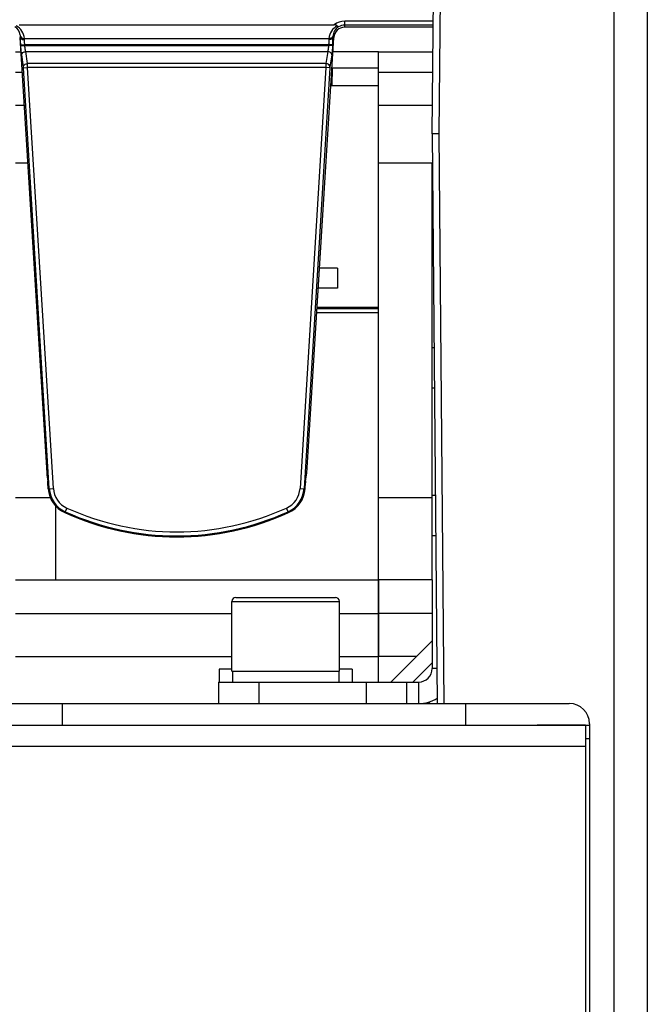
# Model space of a CAD drawing. Header units: millimetres. Extents: x 0 to 1700, y 17 to 1205.
# Tile 11 of 51: x 305 to 352, y 457 to 530. Entities that reach past the tile are written whole.
import ezdxf

# ---------------------------------------------------------------- set-up
doc = ezdxf.new("R2010")
doc.units = ezdxf.units.MM
doc.header["$LTSCALE"] = 77.505185
doc.layers.get('0').update_dxf_attribs({"linetype": 'CONTINUOUS'})

msp = doc.modelspace()

# ---------------------------------------------------------------- linework, layer by layer
at = {"linetype": 'Continuous'}
for p, q in [((335.724, 521.587), (335.865, 537.787)), ((336.365, 537.489), (336.227, 521.589)), ((349.237, 537.489), (349.237, 413.389)), ((351.724, 537.789), (351.724, 413.389)), ((329.224, 529.514), (329.224, 529.964)), ((335.797, 529.964), (329.224, 529.964)), ((305.015, 529.689), (328.433, 529.689)), ((335.794, 529.665), (329.224, 529.665)), ((335.793, 529.514), (329.224, 529.514)), ((305.108, 528.743), (305.048, 528.739)), ((305.048, 528.739), (307.056, 496.321)), ((305.401, 528.677), (328.047, 528.677)), ((326.392, 496.321), (328.4, 528.739)), ((328.34, 528.743), (328.4, 528.739)), ((304.724, 527.689), (305.113, 527.689)), ((305.126, 528.205), (305.425, 528.223)), ((305.13, 528.136), (305.126, 528.205)), ((305.13, 528.136), (305.429, 528.154)), ((305.429, 528.154), (305.425, 528.223)), ((305.425, 528.223), (328.023, 528.223)), ((305.429, 528.154), (328.019, 528.154)), ((305.627, 526.806), (305.494, 527.701)), ((305.494, 527.701), (327.954, 527.701)), ((327.954, 527.701), (327.821, 526.806)), ((328.023, 528.223), (328.019, 528.154)), ((328.318, 528.136), (328.019, 528.154)), ((328.322, 528.205), (328.023, 528.223)), ((328.322, 528.205), (328.318, 528.136)), ((331.724, 527.689), (328.335, 527.689)), ((331.724, 482.689), (331.724, 527.689)), ((331.724, 527.689), (335.724, 527.689)), ((335.777, 527.689), (335.724, 527.689)), ((305.329, 526.575), (305.195, 527.47)), ((328.253, 527.47), (328.119, 526.575)), ((304.724, 526.159), (305.208, 526.159)), ((305.335, 526.505), (305.634, 526.523)), ((307.251, 495.18), (305.335, 526.505)), ((327.821, 526.806), (305.627, 526.806)), ((307.55, 495.199), (305.634, 526.523)), ((327.814, 526.523), (305.634, 526.523)), ((327.814, 526.523), (325.898, 495.199)), ((328.113, 526.505), (326.197, 495.18)), ((328.113, 526.505), (327.814, 526.523)), ((328.26, 526.489), (331.724, 526.489)), ((328.293, 525.189), (328.316, 526.489)), ((331.724, 526.159), (335.724, 526.159)), ((328.18, 525.189), (331.724, 525.189)), ((335.724, 524.189), (335.747, 524.189)), ((335.746, 524.101), (335.724, 524.101)), ((305.361, 523.689), (304.724, 523.689)), ((335.724, 523.689), (331.724, 523.689)), ((335.724, 523.589), (335.741, 523.589)), ((335.724, 523.389), (335.74, 523.389)), ((335.724, 521.589), (336.094, 479.189)), ((336.227, 521.589), (336.597, 479.189)), ((335.739, 519.892), (335.724, 519.907)), ((335.724, 519.586), (335.742, 519.568)), ((305.627, 519.389), (304.724, 519.389)), ((335.724, 519.389), (331.724, 519.389)), ((335.724, 488.389), (335.724, 519.389)), ((335.724, 518.173), (335.754, 518.143)), ((328.674, 511.589), (327.338, 511.589)), ((328.674, 511.589), (328.674, 510.089)), ((328.674, 510.089), (327.245, 510.089)), ((327.152, 508.589), (331.724, 508.589)), ((327.158, 508.689), (331.724, 508.689)), ((328.374, 508.689), (328.374, 508.589)), ((328.688, 508.689), (328.688, 508.589)), ((329.688, 508.689), (329.688, 508.589)), ((327.133, 508.289), (331.724, 508.289)), ((335.724, 505.689), (335.863, 505.689)), ((335.724, 502.689), (335.889, 502.689)), ((307.07, 496.181), (307.134, 495.749)), ((326.314, 495.749), (326.378, 496.181)), ((307.175, 495.176), (307.148, 495.609)), ((326.273, 495.176), (326.3, 495.609)), ((307.175, 495.176), (307.55, 495.199)), ((325.898, 495.199), (326.273, 495.176)), ((335.724, 494.689), (335.959, 494.689)), ((307.352, 494.489), (304.724, 494.489)), ((307.724, 488.389), (307.724, 493.913)), ((335.724, 494.489), (331.724, 494.489)), ((308.557, 493.734), (308.402, 493.393)), ((325.046, 493.393), (324.891, 493.734)), ((335.724, 491.689), (335.985, 491.689)), ((304.724, 488.389), (331.724, 488.389)), ((331.724, 488.389), (331.724, 482.689)), ((335.724, 488.389), (331.724, 488.389)), ((335.724, 488.389), (335.724, 481.789)), ((320.824, 481.589), (320.824, 486.789)), ((320.824, 481.589), (320.824, 486.789)), ((320.824, 486.789), (328.824, 486.789)), ((321.124, 487.089), (328.524, 487.089)), ((328.824, 481.589), (328.824, 486.789)), ((328.824, 481.589), (328.824, 486.789)), ((304.724, 485.889), (320.824, 485.889)), ((328.824, 485.889), (331.724, 485.889)), ((335.724, 485.889), (331.724, 485.889)), ((335.724, 483.851), (332.661, 480.789)), ((304.724, 482.689), (320.824, 482.689)), ((328.824, 482.689), (331.724, 482.689)), ((331.724, 480.789), (331.724, 482.689)), ((334.561, 482.689), (331.724, 482.689)), ((335.724, 482.218), (334.294, 480.789)), ((319.874, 481.739), (319.874, 480.789)), ((320.824, 481.739), (319.874, 481.739)), ((320.824, 481.589), (328.824, 481.589)), ((320.874, 481.589), (320.874, 480.789)), ((328.774, 481.589), (328.774, 480.789)), ((329.774, 481.739), (328.824, 481.739)), ((329.774, 481.739), (329.774, 480.789)), ((336.071, 481.789), (335.724, 481.789)), ((319.824, 480.789), (319.824, 479.189)), ((319.824, 480.789), (334.724, 480.789)), ((322.824, 480.789), (322.824, 479.189)), ((330.824, 480.789), (330.824, 479.189)), ((333.824, 480.789), (333.824, 479.189)), ((334.724, 479.189), (334.724, 480.789)), ((83.724, 479.189), (339.724, 479.189)), ((308.224, 477.589), (308.224, 479.189)), ((336.094, 479.189), (345.924, 479.189)), ((338.224, 477.589), (338.224, 479.189)), ((298.224, 477.589), (344.124, 477.589)), ((347.124, 477.589), (343.533, 477.589)), ((343.533, 477.589), (347.124, 477.589)), ((347.124, 477.589), (347.424, 477.589)), ((347.124, 477.589), (347.124, 413.489)), ((347.424, 477.689), (347.424, 414.389)), ((347.124, 476.589), (347.424, 476.589)), ((347.124, 475.989), (298.224, 475.989))]:
    msp.add_line(p, q, dxfattribs=at)
for centre, radius, start, end in [((329.224, 528.689), 1.275, 90, 128.33703), ((304.22, 528.793), 0.887, 10.39443, 58.47397), ((304.219, 528.581), 1.186, 4.60152, 61.64528), ((329.229, 528.581), 1.186, 118.35449, 175.3987), ((329.228, 528.793), 0.887, 121.52255, 177.04615), ((329.224, 528.689), 0.976, 90, 118.13423), ((304.217, 528.792), 0.891, 2.98749, 10.40124), ((303.705, 528.765), 1.404, 1.18154, 3.00576), ((303.846, 528.768), 1.262, 358.85266, 1.1764), ((318.02, 528.838), 10.322, 356.48394, 358.02563), ((320.623, 528.755), 7.717, 357.97675, 359.91202), ((329.664, 528.768), 1.324, 176.94167, 181.09106), ((309.272, 495.304), 2.024, 183.5, 245.54191), ((309.272, 495.304), 1.725, 183.5, 245.54191), ((324.176, 495.304), 1.725, 294.45809, 356.5), ((324.176, 495.304), 2.024, 294.45809, 356.5), ((316.724, 511.689), 20.024, 245.54191, 294.45809), ((316.724, 511.689), 19.725, 245.54191, 294.45809), ((321.124, 486.789), 0.3, 90, 180), ((328.524, 486.789), 0.3, 0, 90), ((334.724, 481.789), 1, 270, 360), ((334.724, 481.789), 2.6, 270, 301.93018), ((329.124, 478.135), 6.5, 9.32663, 10.46911), ((345.924, 477.689), 1.5, 0, 90)]:
    msp.add_arc(centre, radius, start, end, dxfattribs=at)
for centre, major_axis, ratio, start_param, end_param in [((329.224, 528.688), (0, 0.826), 1, 0, 1.508948), ((307.073, 496.323), (-0.012, 0.2), 0.087323, -4.709044, -3.92801), ((326.375, 496.323), (0.012, 0.2), 0.087323, -2.355176, -1.574141), ((307.13, 495.607), (-0.012, 0.2), 0.087323, -1.567452, -0.786417), ((326.318, 495.607), (0.012, 0.2), 0.087323, 0.786417, 1.567452), ((309.272, 495.306), (0, 2.101), 1, -4.65054, -3.568151), ((324.176, 495.306), (0, 2.101), 1, -2.715035, -1.632645), ((316.724, 511.704), (0, 20.113), 1, -3.568151, -2.715035)]:
    msp.add_ellipse(centre, major_axis=major_axis, ratio=ratio, start_param=start_param, end_param=end_param, dxfattribs=at)
for points in [[(328.666, 529.625), (328.615, 529.687), (328.514, 529.689), (328.433, 529.689)], [(305.266, 528.61), (305.311, 528.596), (305.359, 528.59), (305.406, 528.59)], [(305.267, 528.693), (305.31, 528.68), (305.356, 528.675), (305.401, 528.677)], [(305.406, 528.59), (305.406, 528.619), (305.405, 528.648), (305.401, 528.677)], [(328.047, 528.677), (328.043, 528.648), (328.042, 528.619), (328.042, 528.59)], [(328.182, 528.61), (328.137, 528.596), (328.089, 528.59), (328.042, 528.59)], [(328.181, 528.693), (328.138, 528.68), (328.092, 528.675), (328.047, 528.677)], [(328.119, 526.575), (328.116, 526.555), (328.114, 526.534), (328.114, 526.513)]]:
    msp.add_open_spline(points, degree=3, dxfattribs=at)
for points, knots in [([(328.764, 529.549), (328.749, 529.547), (328.71, 529.574), (328.683, 529.604), (328.666, 529.625)], [0, 0, 0, 0, 0.351349, 1, 1, 1, 1]), ([(305.107, 528.839), (305.111, 528.822), (305.142, 528.754), (305.213, 528.711), (305.267, 528.693)], [0, 0, 0, 0, 0.225907, 1, 1, 1, 1]), ([(305.108, 528.743), (305.111, 528.728), (305.14, 528.662), (305.212, 528.626), (305.266, 528.61)], [0, 0, 0, 0, 0.205969, 1, 1, 1, 1]), ([(305.126, 528.205), (305.123, 528.252), (305.114, 528.431), (305.108, 528.611), (305.108, 528.743)], [0, 0, 0, 0, 0.264676, 1, 1, 1, 1]), ([(305.425, 528.223), (305.422, 528.255), (305.412, 528.377), (305.407, 528.5), (305.406, 528.59)], [0, 0, 0, 0, 0.264676, 1, 1, 1, 1]), ([(328.042, 528.59), (328.042, 528.562), (328.04, 528.439), (328.032, 528.317), (328.023, 528.223)], [0, 0, 0, 0, 0.228825, 1, 1, 1, 1]), ([(328.341, 528.839), (328.337, 528.822), (328.306, 528.754), (328.235, 528.711), (328.181, 528.693)], [0, 0, 0, 0, 0.225907, 1, 1, 1, 1]), ([(328.34, 528.743), (328.337, 528.728), (328.308, 528.662), (328.236, 528.626), (328.182, 528.61)], [0, 0, 0, 0, 0.20597, 1, 1, 1, 1]), ([(305.195, 527.47), (305.188, 527.518), (305.159, 527.739), (305.141, 527.961), (305.13, 528.136)], [0, 0, 0, 0, 0.214797, 1, 1, 1, 1]), ([(305.195, 527.47), (305.197, 527.53), (305.285, 527.655), (305.42, 527.695), (305.494, 527.701)], [0, 0, 0, 0, 0.444577, 1, 1, 1, 1]), ([(305.494, 527.701), (305.487, 527.733), (305.458, 527.883), (305.439, 528.035), (305.429, 528.154)], [0, 0, 0, 0, 0.21535, 1, 1, 1, 1]), ([(328.019, 528.154), (328.015, 528.112), (328, 527.961), (327.978, 527.809), (327.954, 527.701)], [0, 0, 0, 0, 0.275243, 1, 1, 1, 1]), ([(328.253, 527.47), (328.251, 527.53), (328.163, 527.655), (328.028, 527.695), (327.954, 527.701)], [0, 0, 0, 0, 0.444577, 1, 1, 1, 1]), ([(328.318, 528.136), (328.314, 528.075), (328.298, 527.852), (328.276, 527.63), (328.253, 527.47)], [0, 0, 0, 0, 0.275528, 1, 1, 1, 1]), ([(305.329, 526.575), (305.33, 526.635), (305.419, 526.76), (305.553, 526.8), (305.627, 526.806)], [0, 0, 0, 0, 0.444577, 1, 1, 1, 1]), ([(305.335, 526.505), (305.334, 526.521), (305.333, 526.54), (305.331, 526.559), (305.329, 526.562)], [0, 0, 0, 0, 0.860975, 1, 1, 1, 1]), ([(305.634, 526.523), (305.633, 526.549), (305.632, 526.643), (305.629, 526.738), (305.627, 526.806)], [0, 0, 0, 0, 0.275692, 1, 1, 1, 1]), ([(327.821, 526.806), (327.82, 526.786), (327.817, 526.691), (327.815, 526.597), (327.814, 526.523)], [0, 0, 0, 0, 0.214191, 1, 1, 1, 1]), ([(328.119, 526.575), (328.118, 526.635), (328.029, 526.76), (327.895, 526.8), (327.821, 526.806)], [0, 0, 0, 0, 0.444577, 1, 1, 1, 1]), ([(336.227, 521.589), (336.163, 521.588), (336.048, 521.592), (335.88, 521.577), (335.803, 521.604), (335.724, 521.574), (335.724, 521.587)], [0, 0, 0, 0, 0.381784, 0.706871, 0.92359, 1, 1, 1, 1])]:
    msp.add_open_spline(points, degree=3, knots=knots, dxfattribs=at)

doc.saveas('drawing.dxf')
